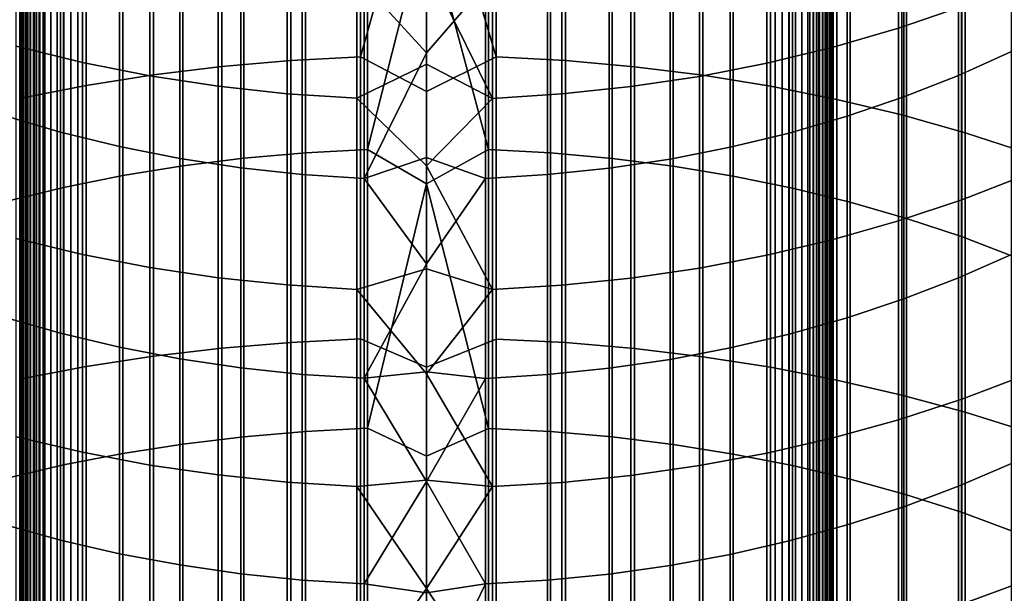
# Model space of a CAD drawing. Header units: metres. Extents: x -28 to 70, y -218 to 28.
# Tile 181 of 256: x -3.5 to 4.97, y -36.76 to -31.82. Entities that reach past the tile are written whole.
import ezdxf

# ---------------------------------------------------------------- set-up
doc = ezdxf.new("R2010")
doc.units = ezdxf.units.M
doc.layers.add('solid_10_261_432_XXX', color=7, linetype='CONTINUOUS')

msp = doc.modelspace()

# ---------------------------------------------------------------- linework, layer by layer
at = {"layer": 'solid_10_261_432_XXX'}
for points in [[(-3.5, -180.294357, 235.300003), (-3.5, -17.029387, 235.300003), (-3.5, -17.029387, 226), (-3.5, -180.294357, 226)], [(-3.496434, -180.294357, 225.940384), (-3.5, -180.294357, 226), (-3.5, -17.029387, 226), (-3.496354, -17.029387, 225.939728)], [(-3.497964, -17.029387, 235.328461), (-3.5, -17.029387, 235.300003), (-3.5, -180.294357, 235.300003), (-3.497964, -180.294357, 235.328461)], [(-3.497964, -180.294357, 235.328461), (-3.49189, -180.294357, 235.356369), (-3.49189, -17.029387, 235.356369), (-3.497964, -17.029387, 235.328461)], [(-3.485615, -180.294357, 225.880936), (-3.496434, -180.294357, 225.940384), (-3.496354, -17.029387, 225.939728), (-3.485615, -17.029387, 225.880936)], [(-3.49189, -180.294357, 235.356369), (-3.481903, -180.294357, 235.383133), (-3.481903, -17.029387, 235.383133), (-3.49189, -17.029387, 235.356369)], [(-3.467701, -180.294357, 225.823212), (-3.485615, -180.294357, 225.880936), (-3.485615, -17.029387, 225.880936), (-3.467701, -17.029387, 225.823212)], [(-3.481903, -180.294357, 235.383133), (-3.468204, -180.294357, 235.408203), (-3.468204, -17.029387, 235.408203), (-3.481903, -17.029387, 235.383133)], [(-3.468204, -180.294357, 235.408203), (-3.451075, -180.294357, 235.431061), (-3.451075, -17.029387, 235.431061), (-3.468204, -17.029387, 235.408203)], [(-3.442952, -180.294357, 225.768066), (-3.467701, -180.294357, 225.823212), (-3.467701, -17.029387, 225.823212), (-3.442952, -17.029387, 225.768066)], [(-3.451075, -180.294357, 235.431061), (-3.430864, -180.294357, 235.451248), (-3.430864, -17.029387, 235.451248), (-3.451075, -17.029387, 235.431061)], [(-3.411732, -180.294357, 225.716309), (-3.442952, -180.294357, 225.768066), (-3.442952, -17.029387, 225.768066), (-3.411732, -17.029387, 225.716309)], [(-3.430864, -180.294357, 235.451248), (-3.407984, -180.294357, 235.468338), (-3.407984, -17.029387, 235.468338), (-3.430864, -17.029387, 235.451248)], [(-3.374496, -180.294357, 225.668716), (-3.411732, -180.294357, 225.716309), (-3.411732, -17.029387, 225.716309), (-3.374496, -17.029387, 225.668716)], [(-3.407984, -180.294357, 235.468338), (-3.382901, -180.294357, 235.48201), (-3.382901, -17.029387, 235.48201), (-3.407984, -17.029387, 235.468338)], [(-3.382901, -180.294357, 235.48201), (-3.356127, -180.294357, 235.491959), (-3.356127, -17.029387, 235.491959), (-3.382901, -17.029387, 235.48201)], [(-3.331787, -180.294357, 225.625946), (-3.374496, -180.294357, 225.668716), (-3.374496, -17.029387, 225.668716), (-3.331787, -17.029387, 225.625946)], [(-3.356127, -180.294357, 235.491959), (-3.328208, -180.294357, 235.498001), (-3.328208, -17.029387, 235.498001), (-3.356127, -17.029387, 235.491959)], [(-3.284231, -180.294357, 225.588638), (-3.331787, -180.294357, 225.625946), (-3.331787, -17.029387, 225.625946), (-3.284231, -17.029387, 225.588638)], [(-3.328208, -180.294357, 235.498001), (-3.3, -180.294357, 235.5), (-3.3, -17.029387, 235.5), (-3.328208, -17.029387, 235.498001)], [(-3.3, -17.029387, 235.5), (-3.3, -180.294357, 235.5), (3.3, -180.294357, 235.5), (3.3, -17.029387, 235.5)], [(-3.232522, -180.294357, 225.557358), (-3.284231, -180.294357, 225.588638), (-3.284231, -17.029387, 225.588638), (-3.232522, -17.029387, 225.557358)], [(-3.177415, -180.294357, 225.532532), (-3.232522, -180.294357, 225.557358), (-3.232522, -17.029387, 225.557358), (-3.177415, -17.029387, 225.532532)], [(-3.119716, -180.294357, 225.514542), (-3.177415, -180.294357, 225.532532), (-3.177415, -17.029387, 225.532532), (-3.119716, -17.029387, 225.514542)], [(-3.060268, -180.294357, 225.503647), (-3.119716, -180.294357, 225.514542), (-3.119716, -17.029387, 225.514542), (-3.060268, -17.029387, 225.503647)], [(-3.060268, -17.029387, 225.503647), (-3, -17.029387, 225.5), (-3, -180.294357, 225.5), (-3.060268, -180.294357, 225.503647)], [(3, -17.029387, 225.5), (3, -180.294357, 225.5), (-3, -180.294357, 225.5), (-3, -17.029387, 225.5)], [(3.060268, -180.294357, 225.503647), (3, -180.294357, 225.5), (3, -17.029387, 225.5), (3.060268, -17.029387, 225.503647)], [(3.060268, -17.029387, 225.503647), (3.119658, -17.029387, 225.514526), (3.119658, -180.294357, 225.514526), (3.060268, -180.294357, 225.503647)], [(3.119658, -17.029387, 225.514526), (3.176794, -17.029387, 225.532303), (3.176794, -180.294357, 225.532303), (3.119658, -180.294357, 225.514526)], [(3.176794, -17.029387, 225.532303), (3.231933, -17.029387, 225.557053), (3.231934, -180.294357, 225.557053), (3.176794, -180.294357, 225.532303)], [(3.231933, -17.029387, 225.557053), (3.283684, -17.029387, 225.588272), (3.283684, -180.294357, 225.588272), (3.231934, -180.294357, 225.557053)], [(3.283684, -17.029387, 225.588272), (3.33129, -17.029387, 225.625504), (3.33129, -180.294357, 225.625504), (3.283684, -180.294357, 225.588272)], [(3.328463, -17.029387, 235.497971), (3.3, -17.029387, 235.5), (3.3, -180.294357, 235.5), (3.328463, -180.294357, 235.497971)], [(3.356374, -17.029387, 235.491898), (3.328463, -17.029387, 235.497971), (3.328463, -180.294357, 235.497971), (3.356374, -180.294357, 235.491898)], [(3.33129, -17.029387, 225.625504), (3.374055, -17.029387, 225.668213), (3.374055, -180.294357, 225.668213), (3.33129, -180.294357, 225.625504)], [(3.383135, -17.029387, 235.481903), (3.356374, -17.029387, 235.491898), (3.356374, -180.294357, 235.491898), (3.383135, -180.294357, 235.481903)], [(3.374055, -17.029387, 225.668213), (3.411355, -17.029387, 225.715775), (3.411355, -180.294357, 225.715775), (3.374055, -180.294357, 225.668213)], [(3.4082, -17.029387, 235.468201), (3.383135, -17.029387, 235.481903), (3.383135, -180.294357, 235.481903), (3.4082, -180.294357, 235.468201)], [(3.431058, -17.029387, 235.45108), (3.4082, -17.029387, 235.468201), (3.4082, -180.294357, 235.468201), (3.431058, -180.294357, 235.45108)], [(3.411355, -17.029387, 225.715775), (3.442644, -17.029387, 225.767471), (3.442644, -180.294357, 225.767471), (3.411355, -180.294357, 225.715775)], [(3.451243, -17.029387, 235.430862), (3.431058, -17.029387, 235.45108), (3.431058, -180.294357, 235.45108), (3.451243, -180.294357, 235.430862)], [(3.442644, -17.029387, 225.767471), (3.467465, -17.029387, 225.822586), (3.467465, -180.294357, 225.822586), (3.442644, -180.294357, 225.767471)], [(3.468343, -17.029387, 235.40799), (3.451243, -17.029387, 235.430862), (3.451243, -180.294357, 235.430862), (3.468343, -180.294357, 235.40799)], [(3.467465, -17.029387, 225.822586), (3.485456, -17.029387, 225.88028), (3.485456, -180.294357, 225.88028), (3.467465, -180.294357, 225.822586)], [(3.482009, -17.029387, 235.382904), (3.468343, -17.029387, 235.40799), (3.468343, -180.294357, 235.40799), (3.482009, -180.294357, 235.382904)], [(3.491963, -17.029387, 235.356125), (3.482009, -17.029387, 235.382904), (3.482009, -180.294357, 235.382904), (3.491963, -180.294357, 235.356125)], [(3.485456, -17.029387, 225.88028), (3.496354, -17.029387, 225.939728), (3.496354, -180.294357, 225.939728), (3.485456, -180.294357, 225.88028)], [(3.498001, -17.029387, 235.328201), (3.491963, -17.029387, 235.356125), (3.491963, -180.294357, 235.356125), (3.498001, -180.294357, 235.328201)], [(3.496354, -17.029387, 225.939728), (3.5, -17.029387, 226), (3.5, -180.294357, 226), (3.496354, -180.294357, 225.939728)], [(3.498001, -180.294357, 235.328201), (3.5, -180.294357, 235.300003), (3.5, -17.029387, 235.300003), (3.498001, -17.029387, 235.328201)], [(3.5, -17.029387, 235.300003), (3.5, -180.294357, 235.300003), (3.5, -180.294357, 226), (3.5, -17.029387, 226)], [(-1.760336, -29.847002, 470.982086), (-1.760336, -32.220776, 472.882751), (-1.16592, -32.169376, 472.948792), (-1.16592, -29.793804, 471.046661)], [(-1.16592, -29.793804, 471.046661), (-1.16592, -32.169376, 472.948792), (-0.567694, -32.138927, 472.987915), (-0.567694, -29.762289, 471.08493)], [(-0.567694, -29.762289, 471.08493), (-0.567694, -32.138927, 472.987915), (0, -30.114786, 471.39386)], [(0, -30.114786, 471.39386), (0.599433, -32.140015, 472.986511), (0.599433, -29.763412, 471.083557)], [(0.599433, -29.763412, 471.083557), (0.599433, -32.140015, 472.986511), (1.197506, -32.171574, 472.945953), (1.197506, -29.79608, 471.043915)], [(1.197506, -29.79608, 471.043915), (1.197506, -32.171574, 472.945953), (1.791665, -32.224079, 472.87851), (1.791665, -29.85042, 470.977936)], [(-2.348998, -29.921707, 470.891357), (-2.348998, -32.292953, 472.790009), (-1.760336, -32.220776, 472.882751), (-1.760336, -29.847002, 470.982086)], [(1.791665, -29.85042, 470.977936), (1.791665, -32.224079, 472.87851), (2.379969, -32.297348, 472.784363), (2.379969, -29.926258, 470.885834)], [(-2.929983, -30.017675, 470.774841), (-2.929983, -32.385674, 472.670898), (-2.348998, -32.292953, 472.790009), (-2.348998, -29.921707, 470.891357)], [(2.379969, -29.926258, 470.885834), (2.379969, -32.297348, 472.784363), (2.960494, -32.391151, 472.663849), (2.960494, -30.023344, 470.767944)], [(-3.501391, -30.134594, 470.632874), (-3.501391, -32.498634, 472.525757), (-2.929983, -32.385674, 472.670898), (-2.929983, -30.017675, 470.774841)], [(2.960494, -30.023344, 470.767944), (2.960494, -32.391151, 472.663849), (3.531343, -32.505173, 472.517365), (3.531343, -30.141361, 470.624664)], [(-0.567694, -32.138927, 472.987915), (0, -32.438, 473.239258), (0.599433, -32.140015, 472.986511), (0, -30.114786, 471.39386)], [(3.531343, -30.141361, 470.624664), (3.531343, -32.505173, 472.517365), (4.090651, -32.63905, 472.345367), (4.090651, -30.279924, 470.45639)], [(4.608047, -30.091232, 443.37442), (4.608047, -31.704203, 445.27887), (4.061356, -31.891155, 445.116058), (4.061356, -30.2826, 443.216827)], [(4.061356, -30.2826, 443.216827), (4.061356, -31.891155, 445.116058), (3.501391, -32.054241, 444.973999), (3.501391, -30.449539, 443.079346)], [(4.090651, -30.279924, 470.45639), (4.090651, -32.63905, 472.345367), (4.636589, -32.792336, 472.148407), (4.636589, -30.43858, 470.263763)], [(4.57959, -30.606493, 446.234863), (4.57959, -32.298084, 448.123993), (5.036238, -32.09203, 448.31369), (5.036238, -30.395288, 446.418793)], [(-2.960494, -30.584623, 442.968079), (-2.960494, -32.186211, 444.85907), (-3.531343, -32.046215, 444.981018), (-3.531343, -30.441322, 443.086121)], [(3.501391, -30.449539, 443.079346), (3.501391, -32.054241, 444.973999), (2.929983, -32.192932, 444.853241), (2.929983, -30.591505, 442.962433)], [(4.636589, -30.43858, 470.263763), (4.636589, -32.792336, 472.148407), (5.167373, -32.964535, 471.927155), (5.167373, -30.61681, 470.047363)], [(-2.379969, -30.702509, 442.871002), (-2.379969, -32.301373, 444.758789), (-2.960494, -32.186211, 444.85907), (-2.960494, -30.584623, 442.968079)], [(-0.507145, -30.58786, 470.082489), (-0.507145, -32.936565, 471.963104), (-1.040938, -32.96426, 471.927521), (-1.040938, -30.616524, 470.047699)], [(0, -30.936964, 470.386871), (-0.507145, -32.936565, 471.963104), (-0.507145, -30.58786, 470.082489)], [(0.534932, -30.588861, 470.081268), (0.534932, -32.937531, 471.961853), (0, -30.936964, 470.386871)], [(1.068586, -30.618553, 470.045227), (1.068586, -32.966217, 471.925018), (0.534932, -32.937531, 471.961853), (0.534932, -30.588861, 470.081268)], [(-1.571201, -30.66489, 469.988953), (-1.571201, -33.01099, 471.867493), (-2.096138, -33.076595, 471.783203), (-2.096138, -30.732796, 469.906525)], [(-1.040938, -30.616524, 470.047699), (-1.040938, -32.96426, 471.927521), (-1.571201, -33.01099, 471.867493), (-1.571201, -30.66489, 469.988953)], [(1.598617, -30.667938, 469.98526), (1.598617, -33.013935, 471.863708), (1.068586, -32.966217, 471.925018), (1.068586, -30.618553, 470.045227)], [(2.123228, -30.736853, 469.901581), (2.123228, -33.080517, 471.778168), (1.598617, -33.013935, 471.863708), (1.598617, -30.667938, 469.98526)], [(2.929983, -30.591505, 442.962433), (2.929983, -32.192932, 444.853241), (2.348998, -32.306774, 444.754089), (2.348998, -30.708035, 442.866455)], [(4.107415, -30.797297, 446.068695), (4.107415, -32.484238, 447.952637), (4.57959, -32.298084, 448.123993), (4.57959, -30.606493, 446.234863)], [(-2.096138, -30.732796, 469.906525), (-2.096138, -33.076595, 471.783203), (-2.613968, -33.160858, 471.674927), (-2.613968, -30.820009, 469.800629)], [(-1.791665, -30.794592, 442.795166), (-1.791665, -32.391335, 444.68045), (-2.379969, -32.301373, 444.758789), (-2.379969, -30.702509, 442.871002)], [(2.348998, -30.708035, 442.866455), (2.348998, -32.306774, 444.754089), (1.760336, -32.39539, 444.67691), (1.760336, -30.798742, 442.791748)], [(2.640641, -30.825062, 469.794495), (2.640641, -33.165741, 471.668671), (2.123228, -33.080517, 471.778168), (2.123228, -30.736853, 469.901581)], [(-2.613968, -30.820009, 469.800629), (-2.613968, -33.160858, 471.674927), (-3.122935, -33.263489, 471.54306), (-3.122935, -30.926235, 469.671631)], [(-1.197506, -30.860575, 442.740814), (-1.197506, -32.455795, 444.624298), (-1.791665, -32.391335, 444.68045), (-1.791665, -30.794592, 442.795166)], [(1.760336, -30.798742, 442.791748), (1.760336, -32.39539, 444.67691), (1.16592, -32.458492, 444.621948), (1.16592, -30.863337, 442.738556)], [(3.1491, -30.932266, 469.664307), (3.1491, -33.269318, 471.535583), (2.640641, -33.165741, 471.668671), (2.640641, -30.825062, 469.794495)], [(3.621314, -30.967052, 445.920837), (3.621314, -32.649853, 447.800171), (4.107415, -32.484238, 447.952637), (4.107415, -30.797297, 446.068695)], [(-3.122935, -30.926235, 469.671631), (-3.122935, -33.263489, 471.54306), (-3.621314, -33.38414, 471.388062), (-3.621314, -31.051113, 469.519989)], [(-0.599433, -30.900242, 442.70816), (-0.599433, -32.494545, 444.590546), (-1.197506, -32.455795, 444.624298), (-1.197506, -30.860575, 442.740814)], [(-0.599433, -32.494545, 444.590546), (-0.599433, -30.900242, 442.70816), (0, -31.344391, 443.216522), (0, -32.202744, 444.22757)], [(0.567694, -30.901606, 442.707031), (0.567694, -32.495876, 444.589386), (0, -31.344391, 443.216522)], [(1.16592, -30.863337, 442.738556), (1.16592, -32.458492, 444.621948), (0.567694, -32.495876, 444.589386), (0.567694, -30.901606, 442.707031)], [(-3.646882, -30.958761, 445.92807), (-3.646882, -32.641766, 447.807617), (-3.1491, -32.787395, 447.673553), (-3.1491, -31.10803, 445.798065)], [(0.534932, -32.937531, 471.961853), (0, -33.232849, 472.210571), (-0.507145, -32.936565, 471.963104), (0, -30.936964, 470.386871)], [(3.122935, -31.115185, 445.79184), (3.122935, -32.794376, 447.667145), (3.621314, -32.649853, 447.800171), (3.621314, -30.967052, 445.920837)], [(3.646882, -31.058102, 469.511505), (3.646882, -33.390896, 471.379395), (3.1491, -33.269318, 471.535583), (3.1491, -30.932266, 469.664307)], [(4.1323, -31.202143, 469.336609), (4.1323, -33.53006, 471.200592), (3.646882, -33.390896, 471.379395), (3.646882, -31.058102, 469.511505)], [(-3.1491, -31.10803, 445.798065), (-3.1491, -32.787395, 447.673553), (-2.640641, -32.911461, 447.559357), (-2.640641, -31.235197, 445.687317)], [(2.613968, -31.24119, 445.682098), (2.613968, -32.917309, 447.553955), (3.122935, -32.794376, 447.667145), (3.122935, -31.115185, 445.79184)], [(-2.640641, -31.235197, 445.687317), (-2.640641, -32.911461, 447.559357), (-2.123228, -33.013546, 447.465363), (-2.123228, -31.339832, 445.596191)], [(0.507145, -31.516571, 445.442261), (0, -31.217979, 445.076263), (-0.534932, -31.515383, 445.443298), (0, -32.103905, 446.088959)], [(2.096138, -31.344645, 445.59201), (2.096138, -33.018242, 447.46106), (2.613968, -32.917309, 447.553955), (2.613968, -31.24119, 445.682098)], [(4.603708, -31.363899, 469.140198), (4.603708, -33.686344, 470.999786), (4.1323, -33.53006, 471.200592), (4.1323, -31.202143, 469.336609)], [(-2.123228, -31.339832, 445.596191), (-2.123228, -33.013546, 447.465363), (-1.598617, -33.0933, 447.391968), (-1.598617, -31.421579, 445.524994)], [(0.567694, -32.495876, 444.589386), (0, -32.202744, 444.22757), (0, -31.344391, 443.216522)], [(1.571201, -31.425196, 445.521851), (1.571201, -33.096828, 447.388702), (2.096138, -33.018242, 447.46106), (2.096138, -31.344645, 445.59201)], [(-1.598617, -31.421579, 445.524994), (-1.598617, -33.0933, 447.391968), (-1.068586, -33.150455, 447.339355), (-1.068586, -31.480162, 445.473969)], [(1.040938, -31.482569, 445.471893), (1.040938, -33.152805, 447.337189), (1.571201, -33.096828, 447.388702), (1.571201, -31.425196, 445.521851)], [(5.059506, -31.542826, 468.922943), (5.059506, -33.859215, 470.777679), (4.603708, -33.686344, 470.999786), (4.603708, -31.363899, 469.140198)], [(-1.068586, -31.480162, 445.473969), (-1.068586, -33.150455, 447.339355), (-0.534932, -33.184818, 447.307709), (-0.534932, -31.515383, 445.443298)], [(-0.534932, -31.515383, 445.443298), (-0.534932, -33.184818, 447.307709), (0, -32.103905, 446.088959)], [(0.507145, -33.185978, 447.306641), (0.507145, -31.516571, 445.442261), (0, -32.103905, 446.088959), (0, -33.004738, 447.08847)], [(0.507145, -31.516571, 445.442261), (0.507145, -33.185978, 447.306641), (1.040938, -33.152805, 447.337189), (1.040938, -31.482569, 445.471893)], [(5.139678, -31.493996, 445.461945), (5.139678, -33.163952, 447.326904), (4.608047, -33.369034, 447.138123), (4.608047, -31.704203, 445.27887)], [(4.608047, -31.704203, 445.27887), (4.608047, -33.369034, 447.138123), (4.061356, -33.55143, 446.970215), (4.061356, -31.891155, 445.116058)], [(4.061356, -31.891155, 445.116058), (4.061356, -33.55143, 446.970215), (3.501391, -33.710541, 446.82373), (3.501391, -32.054241, 444.973999)], [(-2.960494, -32.186211, 444.85907), (-2.960494, -33.839291, 446.705231), (-3.531343, -33.702709, 446.830963), (-3.531343, -32.046215, 444.981018)], [(-0.534932, -33.184818, 447.307709), (0, -33.004738, 447.08847), (0, -32.103905, 446.088959)], [(3.501391, -32.054241, 444.973999), (3.501391, -33.710541, 446.82373), (2.929983, -33.845852, 446.699188), (2.929983, -32.192932, 444.853241)], [(4.57959, -32.298084, 448.123993), (4.57959, -34.041088, 449.96582), (5.036238, -33.840336, 450.161102), (5.036238, -32.09203, 448.31369)], [(-2.379969, -32.301373, 444.758789), (-2.379969, -33.951649, 446.601776), (-2.960494, -33.839291, 446.705231), (-2.960494, -32.186211, 444.85907)], [(-1.760336, -32.220776, 472.882751), (-1.760336, -34.646019, 474.717285), (-1.16592, -34.596458, 474.784729), (-1.16592, -32.169376, 472.948792)], [(-1.16592, -32.169376, 472.948792), (-1.16592, -34.596458, 474.784729), (-0.567694, -34.567101, 474.824677), (-0.567694, -32.138927, 472.987915)], [(-0.567694, -32.138927, 472.987915), (-0.567694, -34.567101, 474.824677), (0, -34.809925, 475.021667), (0, -32.438, 473.239258)], [(0, -34.809925, 475.021667), (0.599433, -34.568146, 474.823242), (0.599433, -32.140015, 472.986511), (0, -32.438, 473.239258)], [(0.599433, -32.140015, 472.986511), (0.599433, -34.568146, 474.823242), (1.197506, -34.598579, 474.78183), (1.197506, -32.171574, 472.945953)], [(1.197506, -32.171574, 472.945953), (1.197506, -34.598579, 474.78183), (1.791665, -34.649204, 474.712952), (1.791665, -32.224079, 472.87851)], [(2.929983, -32.192932, 444.853241), (2.929983, -33.845852, 446.699188), (2.348998, -33.956917, 446.596954), (2.348998, -32.306774, 444.754089)], [(-2.348998, -32.292953, 472.790009), (-2.348998, -34.715614, 474.62262), (-1.760336, -34.646019, 474.717285), (-1.760336, -32.220776, 472.882751)], [(-0.599433, -32.494545, 444.590546), (0, -32.202744, 444.22757), (0.567694, -32.495876, 444.589386), (0, -33.075985, 445.2258)], [(1.791665, -32.224079, 472.87851), (1.791665, -34.649204, 474.712952), (2.379969, -34.719852, 474.616852), (2.379969, -32.297348, 472.784363)], [(-2.929983, -32.385674, 472.670898), (-2.929983, -34.805016, 474.500977), (-2.348998, -34.715614, 474.62262), (-2.348998, -32.292953, 472.790009)], [(-1.791665, -32.391335, 444.68045), (-1.791665, -34.039417, 446.520996), (-2.379969, -33.951649, 446.601776), (-2.379969, -32.301373, 444.758789)], [(2.348998, -32.306774, 444.754089), (2.348998, -33.956917, 446.596954), (1.760336, -34.043373, 446.517365), (1.760336, -32.39539, 444.67691)], [(2.379969, -32.297348, 472.784363), (2.379969, -34.719852, 474.616852), (2.960494, -34.810295, 474.493774), (2.960494, -32.391151, 472.663849)], [(4.107415, -32.484238, 447.952637), (4.107415, -34.222446, 449.789398), (4.57959, -34.041088, 449.96582), (4.57959, -32.298084, 448.123993)], [(-3.501391, -32.498634, 472.525757), (-3.501391, -34.913937, 474.352783), (-2.929983, -34.805016, 474.500977), (-2.929983, -32.385674, 472.670898)], [(-1.197506, -32.455795, 444.624298), (-1.197506, -34.102306, 446.463104), (-1.791665, -34.039417, 446.520996), (-1.791665, -32.391335, 444.68045)], [(1.760336, -32.39539, 444.67691), (1.760336, -34.043373, 446.517365), (1.16592, -34.104939, 446.460693), (1.16592, -32.458492, 444.621948)], [(2.960494, -32.391151, 472.663849), (2.960494, -34.810295, 474.493774), (3.531343, -34.920242, 474.344208), (3.531343, -32.505173, 472.517365)], [(-0.599433, -32.494545, 444.590546), (-0.599433, -34.14011, 446.428284), (-1.197506, -34.102306, 446.463104), (-1.197506, -32.455795, 444.624298)], [(-0.599433, -34.14011, 446.428284), (-0.599433, -32.494545, 444.590546), (0, -33.075985, 445.2258), (0, -33.963921, 446.210968)], [(0.567694, -32.495876, 444.589386), (0.567694, -34.141411, 446.427094), (0, -33.075985, 445.2258)], [(1.16592, -32.458492, 444.621948), (1.16592, -34.104939, 446.460693), (0.567694, -34.141411, 446.427094), (0.567694, -32.495876, 444.589386)], [(3.531343, -32.505173, 472.517365), (3.531343, -34.920242, 474.344208), (4.090651, -35.049324, 474.168579), (4.090651, -32.63905, 472.345367)], [(3.621314, -32.649853, 447.800171), (3.621314, -34.383801, 449.632416), (4.107415, -34.222446, 449.789398), (4.107415, -32.484238, 447.952637)], [(-3.646882, -32.641766, 447.807617), (-3.646882, -34.375919, 449.640106), (-3.1491, -34.517799, 449.502075), (-3.1491, -32.787395, 447.673553)], [(3.122935, -32.794376, 447.667145), (3.122935, -34.524601, 449.495453), (3.621314, -34.383801, 449.632416), (3.621314, -32.649853, 447.800171)], [(4.090651, -32.63905, 472.345367), (4.090651, -35.049324, 474.168579), (4.636589, -35.197128, 473.967499), (4.636589, -32.792336, 472.148407)], [(-3.1491, -32.787395, 447.673553), (-3.1491, -34.517799, 449.502075), (-2.640641, -34.638672, 449.384491), (-2.640641, -32.911461, 447.559357)], [(4.636589, -32.792336, 472.148407), (4.636589, -35.197128, 473.967499), (5.167373, -35.363163, 473.741577), (5.167373, -32.964535, 471.927155)], [(2.613968, -32.917309, 447.553955), (2.613968, -34.644371, 449.378937), (3.122935, -34.524601, 449.495453), (3.122935, -32.794376, 447.667145)], [(-2.640641, -32.911461, 447.559357), (-2.640641, -34.638672, 449.384491), (-2.123228, -34.738129, 449.28772), (-2.123228, -33.013546, 447.465363)], [(-0.507145, -32.936565, 471.963104), (-0.507145, -35.336197, 473.77829), (-1.040938, -35.3629, 473.741943), (-1.040938, -32.96426, 471.927521)], [(0, -33.232849, 472.210571), (-0.507145, -35.336197, 473.77829), (-0.507145, -32.936565, 471.963104)], [(0.534932, -32.937531, 471.961853), (0.534932, -35.337128, 473.777008), (0, -33.232849, 472.210571)], [(1.068586, -32.966217, 471.925018), (1.068586, -35.364788, 473.73938), (0.534932, -35.337128, 473.777008), (0.534932, -32.937531, 471.961853)], [(2.096138, -33.018242, 447.46106), (2.096138, -34.742702, 449.283264), (2.613968, -34.644371, 449.378937), (2.613968, -32.917309, 447.553955)], [(-2.123228, -33.013546, 447.465363), (-2.123228, -34.738129, 449.28772), (-1.598617, -34.81583, 449.212128), (-1.598617, -33.0933, 447.391968)], [(-1.571201, -33.01099, 471.867493), (-1.571201, -35.407955, 473.680634), (-2.096138, -35.471218, 473.594574), (-2.096138, -33.076595, 471.783203)], [(-1.040938, -32.96426, 471.927521), (-1.040938, -35.3629, 473.741943), (-1.571201, -35.407955, 473.680634), (-1.571201, -33.01099, 471.867493)], [(0.507145, -33.185978, 447.306641), (0, -33.004738, 447.08847), (-0.534932, -33.184818, 447.307709), (0, -33.920284, 448.074493)], [(1.598617, -33.013935, 471.863708), (1.598617, -35.410797, 473.676788), (1.068586, -35.364788, 473.73938), (1.068586, -32.966217, 471.925018)], [(1.571201, -33.096828, 447.388702), (1.571201, -34.819267, 449.208801), (2.096138, -34.742702, 449.283264), (2.096138, -33.018242, 447.46106)], [(2.123228, -33.080517, 471.778168), (2.123228, -35.474995, 473.589417), (1.598617, -35.410797, 473.676788), (1.598617, -33.013935, 471.863708)], [(-2.096138, -33.076595, 471.783203), (-2.096138, -35.471218, 473.594574), (-2.613968, -35.552464, 473.484039), (-2.613968, -33.160858, 471.674927)], [(-1.598617, -33.0933, 447.391968), (-1.598617, -34.81583, 449.212128), (-1.068586, -34.871513, 449.157959), (-1.068586, -33.150455, 447.339355)], [(0.567694, -34.141411, 446.427094), (0, -33.963921, 446.210968), (0, -33.075985, 445.2258)], [(1.040938, -33.152805, 447.337189), (1.040938, -34.873802, 449.155731), (1.571201, -34.819267, 449.208801), (1.571201, -33.096828, 447.388702)], [(2.640641, -33.165741, 471.668671), (2.640641, -35.557171, 473.477631), (2.123228, -35.474995, 473.589417), (2.123228, -33.080517, 471.778168)], [(-2.613968, -33.160858, 471.674927), (-2.613968, -35.552464, 473.484039), (-3.122935, -35.651424, 473.349396), (-3.122935, -33.263489, 471.54306)], [(-1.068586, -33.150455, 447.339355), (-1.068586, -34.871513, 449.157959), (-0.534932, -34.904991, 449.125397), (-0.534932, -33.184818, 447.307709)], [(-0.534932, -33.184818, 447.307709), (-0.534932, -34.904991, 449.125397), (0, -33.920284, 448.074493)], [(0.507145, -34.90612, 449.124298), (0.507145, -33.185978, 447.306641), (0, -33.920284, 448.074493), (0, -34.850342, 449.046844)], [(0.507145, -33.185978, 447.306641), (0.507145, -34.90612, 449.124298), (1.040938, -34.873802, 449.155731), (1.040938, -33.152805, 447.337189)], [(3.1491, -33.269318, 471.535583), (3.1491, -35.65704, 473.341736), (2.640641, -35.557171, 473.477631), (2.640641, -33.165741, 471.668671)], [(5.139678, -33.163952, 447.326904), (5.139678, -34.884663, 449.145172), (4.608047, -35.084465, 448.950806), (4.608047, -33.369034, 447.138123)], [(-3.122935, -33.263489, 471.54306), (-3.122935, -35.651424, 473.349396), (-3.621314, -35.767757, 473.191101), (-3.621314, -33.38414, 471.388062)], [(0.534932, -35.337128, 473.777008), (0, -35.576866, 473.971985), (-0.507145, -35.336197, 473.77829), (0, -33.232849, 472.210571)], [(3.646882, -33.390896, 471.379395), (3.646882, -35.774269, 473.182251), (3.1491, -35.65704, 473.341736), (3.1491, -33.269318, 471.535583)], [(4.608047, -33.369034, 447.138123), (4.608047, -35.084465, 448.950806), (4.061356, -35.262165, 448.777954), (4.061356, -33.55143, 446.970215)], [(4.1323, -33.53006, 471.200592), (4.1323, -35.908455, 472.999695), (3.646882, -35.774269, 473.182251), (3.646882, -33.390896, 471.379395)], [(4.061356, -33.55143, 446.970215), (4.061356, -35.262165, 448.777954), (3.501391, -35.417179, 448.627136), (3.501391, -33.710541, 446.82373)], [(4.603708, -33.686344, 470.999786), (4.603708, -36.059147, 472.794678), (4.1323, -35.908455, 472.999695), (4.1323, -33.53006, 471.200592)], [(-2.960494, -33.839291, 446.705231), (-2.960494, -35.542614, 448.505127), (-3.531343, -35.40955, 448.634552), (-3.531343, -33.702709, 446.830963)], [(3.501391, -33.710541, 446.82373), (3.501391, -35.417179, 448.627136), (2.929983, -35.549007, 448.498901), (2.929983, -33.845852, 446.699188)], [(5.059506, -33.859215, 470.777679), (5.059506, -36.225834, 472.567871), (4.603708, -36.059147, 472.794678), (4.603708, -33.686344, 470.999786)], [(-2.379969, -33.951649, 446.601776), (-2.379969, -35.652081, 448.398621), (-2.960494, -35.542614, 448.505127), (-2.960494, -33.839291, 446.705231)], [(2.929983, -33.845852, 446.699188), (2.929983, -35.549007, 448.498901), (2.348998, -35.657211, 448.393646), (2.348998, -33.956917, 446.596954)], [(4.57959, -34.041088, 449.96582), (4.57959, -35.834179, 451.758911), (5.036238, -35.638885, 451.959656), (5.036238, -33.840336, 450.161102)], [(-1.791665, -34.039417, 446.520996), (-1.791665, -35.737587, 448.31543), (-2.379969, -35.652081, 448.398621), (-2.379969, -33.951649, 446.601776)], [(-0.599433, -34.14011, 446.428284), (0, -33.963921, 446.210968), (0.567694, -34.141411, 446.427094), (0, -34.86636, 447.182892)], [(-0.534932, -34.904991, 449.125397), (0, -34.850342, 449.046844), (0, -33.920284, 448.074493)], [(2.348998, -33.956917, 446.596954), (2.348998, -35.657211, 448.393646), (1.760336, -35.741444, 448.311676), (1.760336, -34.043373, 446.517365)], [(-1.197506, -34.102306, 446.463104), (-1.197506, -35.798859, 448.255829), (-1.791665, -35.737587, 448.31543), (-1.791665, -34.039417, 446.520996)], [(1.760336, -34.043373, 446.517365), (1.760336, -35.741444, 448.311676), (1.16592, -35.801422, 448.253326), (1.16592, -34.104939, 446.460693)], [(4.107415, -34.222446, 449.789398), (4.107415, -36.010609, 451.577545), (4.57959, -35.834179, 451.758911), (4.57959, -34.041088, 449.96582)], [(-0.599433, -34.14011, 446.428284), (-0.599433, -35.83569, 448.220001), (-1.197506, -35.798859, 448.255829), (-1.197506, -34.102306, 446.463104)], [(-0.599433, -35.83569, 448.220001), (-0.599433, -34.14011, 446.428284), (0, -34.86636, 447.182892), (0, -35.7831, 448.141327)], [(0.567694, -34.141411, 446.427094), (0.567694, -35.836956, 448.218781), (0, -34.86636, 447.182892)], [(1.16592, -34.104939, 446.460693), (1.16592, -35.801422, 448.253326), (0.567694, -35.836956, 448.218781), (0.567694, -34.141411, 446.427094)], [(3.621314, -34.383801, 449.632416), (3.621314, -36.167576, 451.416199), (4.107415, -36.010609, 451.577545), (4.107415, -34.222446, 449.789398)], [(-3.646882, -34.375919, 449.640106), (-3.646882, -36.159908, 451.424072), (-3.1491, -36.297932, 451.282196), (-3.1491, -34.517799, 449.502075)], [(3.122935, -34.524601, 449.495453), (3.122935, -36.304546, 451.275391), (3.621314, -36.167576, 451.416199), (3.621314, -34.383801, 449.632416)], [(-3.1491, -34.517799, 449.502075), (-3.1491, -36.297932, 451.282196), (-2.640641, -36.41552, 451.161316), (-2.640641, -34.638672, 449.384491)], [(-1.16592, -34.596458, 474.784729), (-1.16592, -37.073208, 476.553101), (-0.567694, -37.04496, 476.593842), (-0.567694, -34.567101, 474.824677)], [(-0.567694, -34.567101, 474.824677), (-0.567694, -37.04496, 476.593842), (0, -37.228844, 476.739716), (0, -34.809925, 475.021667)], [(0, -37.228844, 476.739716), (0.599433, -37.045967, 476.592377), (0.599433, -34.568146, 474.823242), (0, -34.809925, 475.021667)], [(0.599433, -34.568146, 474.823242), (0.599433, -37.045967, 476.592377), (1.197506, -37.075249, 476.55014), (1.197506, -34.598579, 474.78183)], [(2.613968, -34.644371, 449.378937), (2.613968, -36.421062, 451.15564), (3.122935, -36.304546, 451.275391), (3.122935, -34.524601, 449.495453)], [(-2.640641, -34.638672, 449.384491), (-2.640641, -36.41552, 451.161316), (-2.123228, -36.512272, 451.061859), (-2.123228, -34.738129, 449.28772)], [(-2.348998, -34.715614, 474.62262), (-2.348998, -37.187851, 476.387756), (-1.760336, -37.120892, 476.484314), (-1.760336, -34.646019, 474.717285)], [(-1.760336, -34.646019, 474.717285), (-1.760336, -37.120892, 476.484314), (-1.16592, -37.073208, 476.553101), (-1.16592, -34.596458, 474.784729)], [(1.197506, -34.598579, 474.78183), (1.197506, -37.075249, 476.55014), (1.791665, -37.123955, 476.479889), (1.791665, -34.649204, 474.712952)], [(1.791665, -34.649204, 474.712952), (1.791665, -37.123955, 476.479889), (2.379969, -37.191929, 476.381866), (2.379969, -34.719852, 474.616852)], [(2.096138, -34.742702, 449.283264), (2.096138, -36.516724, 451.057281), (2.613968, -36.421062, 451.15564), (2.613968, -34.644371, 449.378937)], [(-2.929983, -34.805016, 474.500977), (-2.929983, -37.273869, 476.263702), (-2.348998, -37.187851, 476.387756), (-2.348998, -34.715614, 474.62262)], [(-2.123228, -34.738129, 449.28772), (-2.123228, -36.512272, 451.061859), (-1.598617, -36.58786, 450.984161), (-1.598617, -34.81583, 449.212128)], [(1.571201, -34.819267, 449.208801), (1.571201, -36.591206, 450.980743), (2.096138, -36.516724, 451.057281), (2.096138, -34.742702, 449.283264)], [(2.379969, -34.719852, 474.616852), (2.379969, -37.191929, 476.381866), (2.960494, -37.27895, 476.256378), (2.960494, -34.810295, 474.493774)], [(-3.501391, -34.913937, 474.352783), (-3.501391, -37.378662, 476.112549), (-2.929983, -37.273869, 476.263702), (-2.929983, -34.805016, 474.500977)], [(-1.598617, -34.81583, 449.212128), (-1.598617, -36.58786, 450.984161), (-1.068586, -36.642029, 450.928497), (-1.068586, -34.871513, 449.157959)], [(1.040938, -34.873802, 449.155731), (1.040938, -36.644257, 450.926208), (1.571201, -36.591206, 450.980743), (1.571201, -34.819267, 449.208801)], [(2.960494, -34.810295, 474.493774), (2.960494, -37.27895, 476.256378), (3.531343, -37.384727, 476.103821), (3.531343, -34.920242, 474.344208)], [(-1.068586, -34.871513, 449.157959), (-1.068586, -36.642029, 450.928497), (-0.534932, -36.674599, 450.89502), (-0.534932, -34.904991, 449.125397)], [(-0.534932, -34.904991, 449.125397), (0, -35.794704, 450.00531), (0, -34.850342, 449.046844)], [(-0.534932, -34.904991, 449.125397), (-0.534932, -36.674599, 450.89502), (0, -35.794704, 450.00531)], [(0.507145, -34.90612, 449.124298), (0, -34.850342, 449.046844), (0, -35.794704, 450.00531)], [(0.567694, -35.836956, 448.218781), (0, -35.7831, 448.141327), (0, -34.86636, 447.182892)], [(0.507145, -34.90612, 449.124298), (0, -35.794704, 450.00531), (0.507145, -36.675697, 450.89389)], [(0.507145, -34.90612, 449.124298), (0.507145, -36.675697, 450.89389), (1.040938, -36.644257, 450.926208), (1.040938, -34.873802, 449.155731)], [(5.139678, -34.884663, 449.145172), (5.139678, -36.654823, 450.915344), (4.608047, -36.849194, 450.715546), (4.608047, -35.084465, 448.950806)], [(3.531343, -34.920242, 474.344208), (3.531343, -37.384727, 476.103821), (4.090651, -37.508923, 475.924713), (4.090651, -35.049324, 474.168579)], [(4.090651, -35.049324, 474.168579), (4.090651, -37.508923, 475.924713), (4.636589, -37.651131, 475.719604), (4.636589, -35.197128, 473.967499)], [(4.608047, -35.084465, 448.950806), (4.608047, -36.849194, 450.715546), (4.061356, -37.02206, 450.537842), (4.061356, -35.262165, 448.777954)], [(4.636589, -35.197128, 473.967499), (4.636589, -37.651131, 475.719604), (5.167373, -37.810879, 475.489227), (5.167373, -35.363163, 473.741577)], [(-0.507145, -35.336197, 473.77829), (-0.507145, -37.784931, 475.526642), (-1.040938, -37.810623, 475.489594), (-1.040938, -35.3629, 473.741943)], [(0, -37.967331, 475.66983), (-0.507145, -37.784931, 475.526642), (-0.507145, -35.336197, 473.77829), (0, -35.576866, 473.971985)], [(4.061356, -35.262165, 448.777954), (4.061356, -37.02206, 450.537842), (3.501391, -37.172863, 450.382812), (3.501391, -35.417179, 448.627136)], [(-2.960494, -35.542614, 448.505127), (-2.960494, -37.294888, 450.257385), (-3.531343, -37.16544, 450.390442), (-3.531343, -35.40955, 448.634552)], [(-1.571201, -35.407955, 473.680634), (-1.571201, -37.853977, 475.427063), (-2.096138, -37.914841, 475.339294), (-2.096138, -35.471218, 473.594574)], [(-1.040938, -35.3629, 473.741943), (-1.040938, -37.810623, 475.489594), (-1.571201, -37.853977, 475.427063), (-1.571201, -35.407955, 473.680634)], [(0.534932, -35.337128, 473.777008), (0.534932, -37.785828, 475.52536), (0, -37.967331, 475.66983), (0, -35.576866, 473.971985)], [(1.068586, -35.364788, 473.73938), (1.068586, -37.812443, 475.486969), (0.534932, -37.785828, 475.52536), (0.534932, -35.337128, 473.777008)], [(1.598617, -35.410797, 473.676788), (1.598617, -37.856709, 475.423126), (1.068586, -37.812443, 475.486969), (1.068586, -35.364788, 473.73938)], [(2.123228, -35.474995, 473.589417), (2.123228, -37.918476, 475.334045), (1.598617, -37.856709, 475.423126), (1.598617, -35.410797, 473.676788)], [(3.501391, -35.417179, 448.627136), (3.501391, -37.172863, 450.382812), (2.929983, -37.301105, 450.251007), (2.929983, -35.549007, 448.498901)], [(-2.096138, -35.471218, 473.594574), (-2.096138, -37.914841, 475.339294), (-2.613968, -37.993011, 475.226562), (-2.613968, -35.552464, 473.484039)], [(2.640641, -35.557171, 473.477631), (2.640641, -37.99754, 475.220032), (2.123228, -37.918476, 475.334045), (2.123228, -35.474995, 473.589417)], [(-2.613968, -35.552464, 473.484039), (-2.613968, -37.993011, 475.226562), (-3.122935, -38.088223, 475.089233), (-3.122935, -35.651424, 473.349396)], [(-2.379969, -35.652081, 448.398621), (-2.379969, -37.401379, 450.147919), (-2.960494, -37.294888, 450.257385), (-2.960494, -35.542614, 448.505127)], [(2.929983, -35.549007, 448.498901), (2.929983, -37.301105, 450.251007), (2.348998, -37.406368, 450.142792), (2.348998, -35.657211, 448.393646)], [(3.1491, -35.65704, 473.341736), (3.1491, -38.093628, 475.081451), (2.640641, -37.99754, 475.220032), (2.640641, -35.557171, 473.477631)], [(-3.122935, -35.651424, 473.349396), (-3.122935, -38.088223, 475.089233), (-3.621314, -38.20015, 474.927826), (-3.621314, -35.767757, 473.191101)], [(-1.791665, -35.737587, 448.31543), (-1.791665, -37.484562, 450.062408), (-2.379969, -37.401379, 450.147919), (-2.379969, -35.652081, 448.398621)], [(2.348998, -35.657211, 448.393646), (2.348998, -37.406368, 450.142792), (1.760336, -37.488308, 450.058563), (1.760336, -35.741444, 448.311676)], [(3.646882, -35.774269, 473.182251), (3.646882, -38.206417, 474.918762), (3.1491, -38.093628, 475.081451), (3.1491, -35.65704, 473.341736)], [(4.57959, -35.834179, 451.758911), (4.57959, -37.675995, 453.501923), (5.036238, -37.486309, 453.707977), (5.036238, -35.638885, 451.959656)], [(-1.197506, -35.798859, 448.255829), (-1.197506, -37.544163, 450.001129), (-1.791665, -37.484562, 450.062408), (-1.791665, -35.737587, 448.31543)], [(1.760336, -35.741444, 448.311676), (1.760336, -37.488308, 450.058563), (1.16592, -37.546658, 449.998566), (1.16592, -35.801422, 448.253326)], [(-0.599433, -35.83569, 448.220001), (-0.599433, -37.579994, 449.964294), (-1.197506, -37.544163, 450.001129), (-1.197506, -35.798859, 448.255829)], [(-0.599433, -35.83569, 448.220001), (0, -35.7831, 448.141327), (0, -36.713943, 449.08606)], [(-0.599433, -35.83569, 448.220001), (0, -36.713943, 449.08606), (-0.599433, -37.579994, 449.964294)], [(-0.534932, -36.674599, 450.89502), (0, -36.753166, 450.949646), (0, -35.794704, 450.00531)], [(0.567694, -35.836956, 448.218781), (0, -36.713943, 449.08606), (0, -35.7831, 448.141327)], [(0.507145, -36.675697, 450.89389), (0, -35.794704, 450.00531), (0, -36.753166, 450.949646)], [(0.567694, -35.836956, 448.218781), (0.567694, -37.581226, 449.963043), (0, -36.713943, 449.08606)], [(1.16592, -35.801422, 448.253326), (1.16592, -37.546658, 449.998566), (0.567694, -37.581226, 449.963043), (0.567694, -35.836956, 448.218781)], [(4.1323, -35.908455, 472.999695), (4.1323, -38.335522, 474.732574), (3.646882, -38.206417, 474.918762), (3.646882, -35.774269, 473.182251)], [(4.107415, -36.010609, 451.577545), (4.107415, -37.847363, 453.315765), (4.57959, -37.675995, 453.501923), (4.57959, -35.834179, 451.758911)], [(4.603708, -36.059147, 472.794678), (4.603708, -38.480507, 474.523468), (4.1323, -38.335522, 474.732574), (4.1323, -35.908455, 472.999695)], [(3.621314, -36.167576, 451.416199), (3.621314, -37.999825, 453.150146), (4.107415, -37.847363, 453.315765), (4.107415, -36.010609, 451.577545)], [(5.059506, -36.225834, 472.567871), (5.059506, -38.640881, 474.292206), (4.603708, -38.480507, 474.523468), (4.603708, -36.059147, 472.794678)], [(-3.646882, -36.159908, 451.424072), (-3.646882, -37.992378, 453.158234), (-3.1491, -38.126438, 453.012604), (-3.1491, -36.297932, 451.282196)], [(3.122935, -36.304546, 451.275391), (3.122935, -38.132862, 453.005615), (3.621314, -37.999825, 453.150146), (3.621314, -36.167576, 451.416199)], [(-3.1491, -36.297932, 451.282196), (-3.1491, -38.126438, 453.012604), (-2.640641, -38.24065, 452.88855), (-2.640641, -36.41552, 451.161316)], [(2.613968, -36.421062, 451.15564), (2.613968, -38.246033, 452.88269), (3.122935, -38.132862, 453.005615), (3.122935, -36.304546, 451.275391)], [(-2.640641, -36.41552, 451.161316), (-2.640641, -38.24065, 452.88855), (-2.123228, -38.334625, 452.786469), (-2.123228, -36.512272, 451.061859)], [(2.096138, -36.516724, 451.057281), (2.096138, -38.338947, 452.781769), (2.613968, -38.246033, 452.88269), (2.613968, -36.421062, 451.15564)], [(-2.123228, -36.512272, 451.061859), (-2.123228, -38.334625, 452.786469), (-1.598617, -38.408043, 452.706696), (-1.598617, -36.58786, 450.984161)], [(1.571201, -36.591206, 450.980743), (1.571201, -38.411293, 452.703186), (2.096138, -38.338947, 452.781769), (2.096138, -36.516724, 451.057281)], [(-1.598617, -36.58786, 450.984161), (-1.598617, -38.408043, 452.706696), (-1.068586, -38.460659, 452.649536), (-1.068586, -36.642029, 450.928497)], [(1.040938, -36.644257, 450.926208), (1.040938, -38.462822, 452.647186), (1.571201, -38.411293, 452.703186), (1.571201, -36.591206, 450.980743)], [(-1.068586, -36.642029, 450.928497), (-1.068586, -38.460659, 452.649536), (-0.534932, -38.49229, 452.615173), (-0.534932, -36.674599, 450.89502)], [(-0.534932, -36.674599, 450.89502), (-0.534932, -38.49229, 452.615173), (0, -37.725517, 451.87973), (0, -36.753166, 450.949646)], [(0.507145, -36.675697, 450.89389), (0, -36.753166, 450.949646), (0, -37.725517, 451.87973)], [(0.507145, -36.675697, 450.89389), (0, -37.725517, 451.87973), (0.507145, -38.493359, 452.614014)], [(0.507145, -36.675697, 450.89389), (0.507145, -38.493359, 452.614014), (1.040938, -38.462822, 452.647186), (1.040938, -36.644257, 450.926208)], [(5.139678, -36.654823, 450.915344), (5.139678, -38.473083, 452.636047), (4.608047, -38.661877, 452.430969), (4.608047, -36.849194, 450.715546)], [(-0.599433, -37.579994, 449.964294), (0, -36.713943, 449.08606), (0, -37.658684, 450.016907)], [(0.567694, -37.581226, 449.963043), (0, -37.658684, 450.016907), (0, -36.713943, 449.08606)]]:
    msp.add_3dface(points, dxfattribs=at)

doc.saveas('drawing.dxf')
